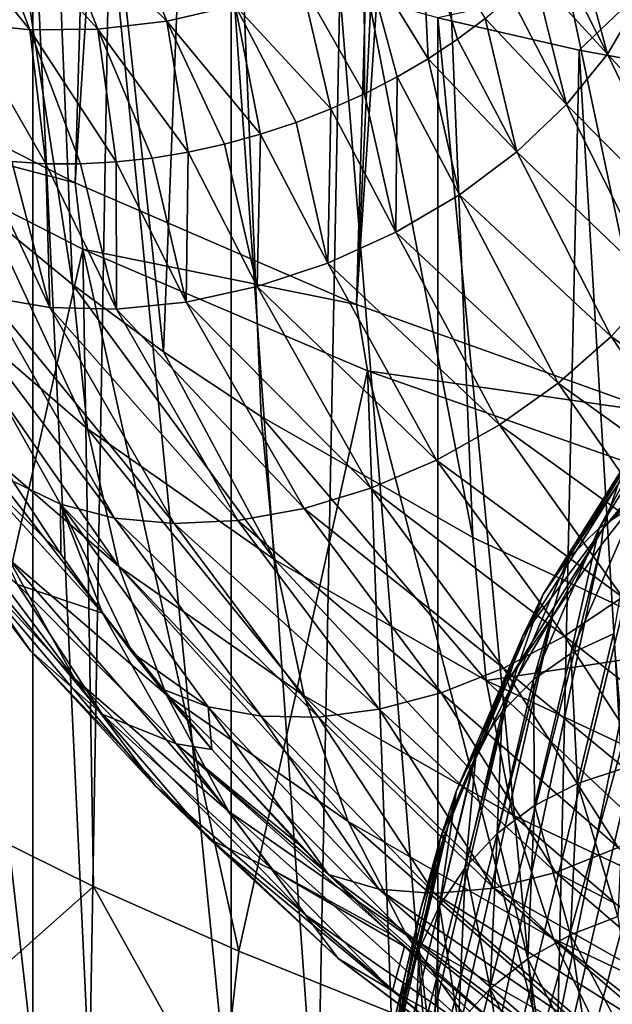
# Model space of a CAD drawing. Header units: metres. Extents: x -109 to 109, y -78 to 121.
# Tile 89 of 256: x -93.11 to -90.49, y -12.67 to -8.3. Entities that reach past the tile are written whole.
import ezdxf

# ---------------------------------------------------------------- set-up
doc = ezdxf.new("R2010")
doc.units = ezdxf.units.M
doc.layers.add('solid_508554_SW0001', color=7, linetype='CONTINUOUS')

msp = doc.modelspace()

# ---------------------------------------------------------------- linework, layer by layer
at = {"layer": 'solid_508554_SW0001'}
for points in [[(-94.014725, -8.435673, -15.007804), (-95.050056, -7.804296, -13.899724), (-92.920418, 28.52816, -33.55991)], [(-94.014725, -8.435673, -15.007804), (-92.920418, 28.52816, -33.55991), (-91.794334, 27.889454, -34.674599)], [(-92.868195, -9.023515, -16.025379), (-94.014725, -8.435673, -15.007804), (-91.794334, 27.889454, -34.674599)], [(-92.868195, -9.023515, -16.025379), (-91.794334, 27.889454, -34.674599), (-90.549721, 27.300694, -35.685944)], [(-91.619385, -9.562899, -16.945078), (-92.868195, -9.023515, -16.025379), (-90.549721, 27.300694, -35.685944)], [(-91.619385, -9.562899, -16.945078), (-90.549721, 27.300694, -35.685944), (-89.88591, 27.026291, -36.150749)], [(-91.619385, -9.562899, -16.945078), (-89.88591, 27.026291, -36.150749), (-89.196869, 26.766157, -36.586704)], [(-90.276886, -10.043761, -17.764879), (-91.619385, -9.562899, -16.945078), (-89.196869, 26.766157, -36.586704)], [(-93.825508, -3.351224, -12.116071), (-93.255333, -9.166488, -9.226461), (-92.879738, -9.474371, -9.752826)], [(-93.105927, -3.968222, -13.184742), (-93.825508, -3.351224, -12.116071), (-92.879738, -9.474371, -9.752826)], [(-93.105927, -3.968222, -13.184742), (-92.879738, -9.474371, -9.752826), (-92.475388, -9.772106, -10.263215)], [(-92.271431, -4.547854, -14.188694), (-93.105927, -3.968222, -13.184742), (-92.475388, -9.772106, -10.263215)], [(-92.271431, -4.547854, -14.188694), (-92.475388, -9.772106, -10.263215), (-92.043098, -10.059109, -10.756606)], [(-92.271431, -4.547854, -14.188694), (-92.043098, -10.059109, -10.756606), (-91.103127, -10.596127, -11.683889)], [(-91.329651, -5.084812, -15.118732), (-92.271431, -4.547854, -14.188694), (-91.103127, -10.596127, -11.683889)], [(-91.329651, -5.084812, -15.118732), (-91.103127, -10.596127, -11.683889), (-90.06501, -11.083318, -12.530586)], [(-90.289253, -5.574154, -15.966298), (-91.329651, -5.084812, -15.118732), (-90.06501, -11.083318, -12.530586)], [(-93.760323, -12.54275, 1.381635), (-93.055832, -12.892525, 1.583578), (-93.68512, -7.353293, 10.463576)], [(-93.055832, -12.892525, 1.583578), (-93.055824, -7.662567, 10.642136), (-93.68512, -7.353293, 10.463576)], [(-93.055832, -12.892525, 1.583578), (-92.803345, -13.002595, 1.647127), (-93.055824, -7.662567, 10.642136)], [(-92.803345, -13.002595, 1.647127), (-92.715034, -7.809343, 10.726877), (-93.055824, -7.662567, 10.642136)], [(-93.068367, -8.344348, 0.446553), (-93.576218, -7.713057, 0.849864), (-93.288025, -7.768706, 0.960575)], [(-93.068367, -8.344348, 0.446553), (-93.356865, -8.313989, 0.332452), (-93.576218, -7.713057, 0.849864)], [(-92.76738, -8.341406, 0.527561), (-93.288025, -7.768706, 0.960575), (-92.985191, -7.789551, 1.039737)], [(-92.76738, -8.341406, 0.527561), (-93.068367, -8.344348, 0.446553), (-93.288025, -7.768706, 0.960575)], [(-92.461189, -8.305234, 0.573509), (-92.985191, -7.789551, 1.039737), (-92.675171, -7.775078, 1.085401)], [(-92.461189, -8.305234, 0.573509), (-92.76738, -8.341406, 0.527561), (-92.985191, -7.789551, 1.039737)], [(-92.803345, -13.002595, 1.647127), (-92.175003, -13.244496, 1.78679), (-92.715034, -7.809343, 10.726877)], [(-92.175003, -13.244496, 1.78679), (-92.175003, -8.014536, 10.845346), (-92.715034, -7.809343, 10.726877)], [(-92.157257, -8.236711, 0.583281), (-92.461189, -8.305234, 0.573509), (-92.675171, -7.775078, 1.085401)], [(-91.301788, -8.472605, -0.015725), (-91.585426, -8.010012, 0.494229), (-91.331421, -7.857344, 0.39757)], [(-91.171227, -8.3857, -0.069558), (-91.301788, -8.472605, -0.015725), (-91.331421, -7.857344, 0.39757)], [(-91.048904, -8.293447, -0.133003), (-91.171227, -8.3857, -0.069558), (-91.331421, -7.857344, 0.39757)], [(-90.507088, -8.452973, -0.859583), (-90.739525, -7.991076, -0.376343), (-90.657951, -7.884055, -0.473271)], [(-90.371872, -8.222536, -1.055669), (-90.507088, -8.452973, -0.859583), (-90.657951, -7.884055, -0.473271)], [(-90.507088, -8.452973, -0.859583), (-90.832321, -8.095457, -0.286921), (-90.739525, -7.991076, -0.376343)], [(-91.794571, -13.370053, 1.85928), (-91.693336, -8.170974, 10.935665), (-92.175003, -8.014536, 10.845346)], [(-92.175003, -13.244496, 1.78679), (-91.794571, -13.370053, 1.85928), (-92.175003, -8.014536, 10.845346)], [(-91.584007, -8.628009, 0.061694), (-91.862953, -8.137499, 0.556638), (-91.585426, -8.010012, 0.494229)], [(-91.439697, -8.553559, 0.028126), (-91.584007, -8.628009, 0.061694), (-91.585426, -8.010012, 0.494229)], [(-91.301788, -8.472605, -0.015725), (-91.439697, -8.553559, 0.028126), (-91.585426, -8.010012, 0.494229)], [(-91.259293, -8.291694, 11.005363), (-90.632118, -8.433906, 11.08747), (-90.253174, -8.072936, 11.855159)], [(-90.632118, -8.433906, 11.08747), (-90.316986, -8.491515, 11.12073), (-90.253174, -8.072936, 11.855159)], [(-90.687515, -8.676072, -0.693776), (-90.935684, -8.196478, -0.205623), (-90.832321, -8.095457, -0.286921)], [(-90.507088, -8.452973, -0.859583), (-90.687515, -8.676072, -0.693776), (-90.832321, -8.095457, -0.286921)], [(-91.733719, -8.695443, 0.084748), (-92.157257, -8.236711, 0.583281), (-91.862953, -8.137499, 0.556638)], [(-91.584007, -8.628009, 0.061694), (-91.733719, -8.695443, 0.084748), (-91.862953, -8.137499, 0.556638)], [(-91.794571, -13.370053, 1.85928), (-91.2593, -13.521652, 1.946805), (-91.693336, -8.170974, 10.935665)], [(-91.2593, -13.521652, 1.946805), (-91.259293, -8.291694, 11.005363), (-91.693336, -8.170974, 10.935665)], [(-90.687515, -8.676072, -0.693776), (-91.048904, -8.293447, -0.133003), (-90.935684, -8.196478, -0.205623)], [(-92.045227, -8.807465, 0.09876), (-92.461189, -8.305234, 0.573509), (-92.157257, -8.236711, 0.583281)], [(-91.88781, -8.755399, 0.097132), (-92.045227, -8.807465, 0.09876), (-92.157257, -8.236711, 0.583281)], [(-91.733719, -8.695443, 0.084748), (-91.88781, -8.755399, 0.097132), (-92.157257, -8.236711, 0.583281)], [(-89.99884, -9.002742, -1.7561), (-90.507088, -8.452973, -0.859583), (-90.371872, -8.222536, -1.055669)], [(-91.2593, -13.521652, 1.946805), (-90.745796, -13.64084, 2.015619), (-91.259293, -8.291694, 11.005363)], [(-90.745796, -13.64084, 2.015619), (-90.632118, -8.433906, 11.08747), (-91.259293, -8.291694, 11.005363)], [(-90.908218, -8.885713, -0.562794), (-91.171227, -8.3857, -0.069558), (-91.048904, -8.293447, -0.133003)], [(-90.687515, -8.676072, -0.693776), (-90.908218, -8.885713, -0.562794), (-91.048904, -8.293447, -0.133003)], [(-92.998184, -8.938206, -0.112816), (-93.356865, -8.313989, 0.332452), (-93.068367, -8.344348, 0.446553)], [(-92.998184, -8.938206, -0.112816), (-93.148216, -8.928322, -0.182701), (-93.356865, -8.313989, 0.332452)], [(-92.686249, -8.930532, -0.001396), (-93.068367, -8.344348, 0.446553), (-92.76738, -8.341406, 0.527561)], [(-92.365669, -8.88655, 0.069779), (-92.76738, -8.341406, 0.527561), (-92.461189, -8.305234, 0.573509)], [(-92.526497, -8.913028, 0.03937), (-92.686249, -8.930532, -0.001396), (-92.76738, -8.341406, 0.527561)], [(-92.365669, -8.88655, 0.069779), (-92.526497, -8.913028, 0.03937), (-92.76738, -8.341406, 0.527561)], [(-92.20488, -8.851282, 0.089621), (-92.365669, -8.88655, 0.069779), (-92.461189, -8.305234, 0.573509)], [(-92.045227, -8.807465, 0.09876), (-92.20488, -8.851282, 0.089621), (-92.461189, -8.305234, 0.573509)], [(-92.843842, -8.938945, -0.052241), (-92.998184, -8.938206, -0.112816), (-93.068367, -8.344348, 0.446553)], [(-92.686249, -8.930532, -0.001396), (-92.843842, -8.938945, -0.052241), (-93.068367, -8.344348, 0.446553)], [(-90.908218, -8.885713, -0.562794), (-91.301788, -8.472605, -0.015725), (-91.171227, -8.3857, -0.069558)], [(-92.868195, -9.023515, -16.025379), (-93.987076, -8.728508, -14.876935), (-94.014725, -8.435673, -15.007804)], [(-91.163139, -9.076142, -0.470232), (-91.439697, -8.553559, 0.028126), (-91.301788, -8.472605, -0.015725)], [(-90.908218, -8.885713, -0.562794), (-91.163139, -9.076142, -0.470232), (-91.301788, -8.472605, -0.015725)], [(-90.745796, -13.64084, 2.015619), (-90.317009, -13.721472, 2.062172), (-90.632118, -8.433906, 11.08747)], [(-90.122757, -9.244711, -1.586607), (-90.687515, -8.676072, -0.693776), (-90.507088, -8.452973, -0.859583)], [(-90.317009, -13.721472, 2.062172), (-90.316986, -8.491515, 11.12073), (-90.632118, -8.433906, 11.08747)], [(-89.99884, -9.002742, -1.7561), (-90.122757, -9.244711, -1.586607), (-90.507088, -8.452973, -0.859583)], [(-91.445267, -9.242137, -0.418629), (-91.584007, -8.628009, 0.061694), (-91.439697, -8.553559, 0.028126)], [(-91.163139, -9.076142, -0.470232), (-91.445267, -9.242137, -0.418629), (-91.439697, -8.553559, 0.028126)], [(-91.445267, -9.242137, -0.418629), (-91.733719, -8.695443, 0.084748), (-91.584007, -8.628009, 0.061694)], [(-90.288033, -9.480949, -1.446938), (-90.908218, -8.885713, -0.562794), (-90.687515, -8.676072, -0.693776)], [(-90.122757, -9.244711, -1.586607), (-90.288033, -9.480949, -1.446938), (-90.687515, -8.676072, -0.693776)], [(-93.402252, -11.840679, -13.52919), (-93.987076, -8.728508, -14.876935), (-92.833183, -9.317163, -15.895869)], [(-92.868195, -9.023515, -16.025379), (-92.833183, -9.317163, -15.895869), (-93.987076, -8.728508, -14.876935)], [(-91.746872, -9.379141, -0.409403), (-91.88781, -8.755399, 0.097132), (-91.733719, -8.695443, 0.084748)], [(-91.445267, -9.242137, -0.418629), (-91.746872, -9.379141, -0.409403), (-91.733719, -8.695443, 0.084748)], [(-91.746872, -9.379141, -0.409403), (-92.045227, -8.807465, 0.09876), (-91.88781, -8.755399, 0.097132)], [(-92.059677, -9.483392, -0.442811), (-92.20488, -8.851282, 0.089621), (-92.045227, -8.807465, 0.09876)], [(-91.746872, -9.379141, -0.409403), (-92.059677, -9.483392, -0.442811), (-92.045227, -8.807465, 0.09876)], [(-92.059677, -9.483392, -0.442811), (-92.365669, -8.88655, 0.069779), (-92.20488, -8.851282, 0.089621)], [(-92.979309, -9.575931, -0.784037), (-93.292892, -8.909361, -0.261412), (-93.148216, -8.928322, -0.182701)], [(-92.979309, -9.575931, -0.784037), (-93.251488, -9.530538, -0.967698), (-93.292892, -8.909361, -0.261412)], [(-92.375099, -9.552028, -0.51794), (-92.526497, -8.913028, 0.03937), (-92.365669, -8.88655, 0.069779)], [(-92.059677, -9.483392, -0.442811), (-92.375099, -9.552028, -0.51794), (-92.365669, -8.88655, 0.069779)], [(-90.490433, -9.705394, -1.340677), (-91.163139, -9.076142, -0.470232), (-90.908218, -8.885713, -0.562794)], [(-90.288033, -9.480949, -1.446938), (-90.490433, -9.705394, -1.340677), (-90.908218, -8.885713, -0.562794)], [(-92.979309, -9.575931, -0.784037), (-93.148216, -8.928322, -0.182701), (-92.998184, -8.938206, -0.112816)], [(-92.684471, -9.58316, -0.632731), (-92.998184, -8.938206, -0.112816), (-92.843842, -8.938945, -0.052241)], [(-92.684471, -9.58316, -0.632731), (-92.979309, -9.575931, -0.784037), (-92.998184, -8.938206, -0.112816)], [(-92.684471, -9.58316, -0.632731), (-92.843842, -8.938945, -0.052241), (-92.686249, -8.930532, -0.001396)], [(-92.375099, -9.552028, -0.51794), (-92.686249, -8.930532, -0.001396), (-92.526497, -8.913028, 0.03937)], [(-92.375099, -9.552028, -0.51794), (-92.684471, -9.58316, -0.632731), (-92.686249, -8.930532, -0.001396)], [(-91.619385, -9.562899, -16.945078), (-92.833183, -9.317163, -15.895869), (-92.868195, -9.023515, -16.025379)], [(-90.724762, -9.912286, -1.27055), (-91.445267, -9.242137, -0.418629), (-91.163139, -9.076142, -0.470232)], [(-90.490433, -9.705394, -1.340677), (-90.724762, -9.912286, -1.27055), (-91.163139, -9.076142, -0.470232)], [(-92.812477, -10.114406, -9.332394), (-93.255333, -9.166488, -9.226461), (-93.529655, -9.494417, -8.273593)], [(-92.812477, -10.114406, -9.332394), (-92.879738, -9.474371, -9.752826), (-93.255333, -9.166488, -9.226461)], [(-90.985008, -10.096317, -1.238358), (-91.746872, -9.379141, -0.409403), (-91.445267, -9.242137, -0.418629)], [(-90.724762, -9.912286, -1.27055), (-90.985008, -10.096317, -1.238358), (-91.445267, -9.242137, -0.418629)], [(-92.786858, -12.143998, -14.055581), (-93.402252, -11.840679, -13.52919), (-92.833183, -9.317163, -15.895869)], [(-92.141235, -12.432164, -14.557874), (-92.833183, -9.317163, -15.895869), (-91.57103, -9.856836, -16.821047)], [(-91.619385, -9.562899, -16.945078), (-91.57103, -9.856836, -16.821047), (-92.833183, -9.317163, -15.895869)], [(-92.141235, -12.432164, -14.557874), (-92.786858, -12.143998, -14.055581), (-92.833183, -9.317163, -15.895869)], [(-91.264496, -10.252765, -1.244925), (-92.059677, -9.483392, -0.442811), (-91.746872, -9.379141, -0.409403)], [(-90.985008, -10.096317, -1.238358), (-91.264496, -10.252765, -1.244925), (-91.746872, -9.379141, -0.409403)], [(-92.932983, -10.448117, -2.021877), (-93.143539, -10.347252, -2.241594), (-93.493538, -9.448232, -1.178662)], [(-92.692741, -10.510704, -1.819399), (-93.493538, -9.448232, -1.178662), (-93.251488, -9.530538, -0.967698)], [(-92.692741, -10.510704, -1.819399), (-92.932983, -10.448117, -2.021877), (-93.493538, -9.448232, -1.178662)], [(-91.981972, -10.694943, -10.328806), (-92.475388, -9.772106, -10.263215), (-92.879738, -9.474371, -9.752826)], [(-91.981972, -10.694943, -10.328806), (-92.879738, -9.474371, -9.752826), (-92.812477, -10.114406, -9.332394)], [(-90.910835, -15.130909, 17.586803), (-89.424477, -9.460791, 14.190232), (-89.735695, -9.732922, 13.684412)], [(-90.910835, -15.130909, 17.586803), (-90.47818, -14.787253, 18.185682), (-89.424477, -9.460791, 14.190232)], [(-93.529655, -9.494417, -8.273593), (-93.38343, -10.112261, -7.829014), (-92.673531, -10.725029, -8.875674)], [(-92.812477, -10.114406, -9.332394), (-93.529655, -9.494417, -8.273593), (-92.673531, -10.725029, -8.875674)], [(-91.556053, -10.377616, -1.290083), (-92.375099, -9.552028, -0.51794), (-92.059677, -9.483392, -0.442811)], [(-91.264496, -10.252765, -1.244925), (-91.556053, -10.377616, -1.290083), (-92.059677, -9.483392, -0.442811)], [(-89.802597, -10.208208, -2.213573), (-90.490433, -9.705394, -1.340677), (-90.288033, -9.480949, -1.446938)], [(-92.427925, -10.535075, -1.640771), (-93.251488, -9.530538, -0.967698), (-92.979309, -9.575931, -0.784037)], [(-92.427925, -10.535075, -1.640771), (-92.692741, -10.510704, -1.819399), (-93.251488, -9.530538, -0.967698)], [(-91.852196, -10.467667, -1.372674), (-92.684471, -9.58316, -0.632731), (-92.375099, -9.552028, -0.51794)], [(-91.556053, -10.377616, -1.290083), (-91.852196, -10.467667, -1.372674), (-92.375099, -9.552028, -0.51794)], [(-90.276886, -10.043761, -17.764879), (-91.57103, -9.856836, -16.821047), (-91.619385, -9.562899, -16.945078)], [(-92.145325, -10.520605, -1.490579), (-92.979309, -9.575931, -0.784037), (-92.684471, -9.58316, -0.632731)], [(-92.145325, -10.520605, -1.490579), (-92.427925, -10.535075, -1.640771), (-92.979309, -9.575931, -0.784037)], [(-91.852196, -10.467667, -1.372674), (-92.145325, -10.520605, -1.490579), (-92.684471, -9.58316, -0.632731)], [(-91.299881, -15.488347, 16.96492), (-89.735695, -9.732922, 13.684412), (-90.025711, -10.020513, 13.167725)], [(-91.299881, -15.488347, 16.96492), (-90.910835, -15.130909, 17.586803), (-89.735695, -9.732922, 13.684412)], [(-89.986931, -10.443315, -2.128343), (-90.724762, -9.912286, -1.27055), (-90.490433, -9.705394, -1.340677)], [(-89.802597, -10.208208, -2.213573), (-89.986931, -10.443315, -2.128343), (-90.490433, -9.705394, -1.340677)], [(-91.981972, -10.694943, -10.328806), (-92.043098, -10.059109, -10.756606), (-92.475388, -9.772106, -10.263215)], [(-91.466553, -12.704358, -15.034767), (-92.141235, -12.432164, -14.557874), (-91.57103, -9.856836, -16.821047)], [(-90.766327, -12.959006, -15.483588), (-91.57103, -9.856836, -16.821047), (-90.228752, -10.329544, -17.637428)], [(-90.276886, -10.043761, -17.764879), (-90.228752, -10.329544, -17.637428), (-91.57103, -9.856836, -16.821047)], [(-90.766327, -12.959006, -15.483588), (-91.466553, -12.704358, -15.034767), (-91.57103, -9.856836, -16.821047)], [(-90.201019, -10.66267, -2.077686), (-90.985008, -10.096317, -1.238358), (-90.724762, -9.912286, -1.27055)], [(-89.986931, -10.443315, -2.128343), (-90.201019, -10.66267, -2.077686), (-90.724762, -9.912286, -1.27055)], [(-90.543312, -10.555186, 10.375643), (-90.12899, -9.899613, 11.510939), (-90.380005, -10.44771, 10.265101)], [(-90.263062, -10.027767, 11.636698), (-90.12899, -9.899613, 11.510939), (-90.543312, -10.555186, 10.375643)], [(-89.978943, -9.901207, 13.150876), (-90.525658, -10.556828, 12.015427), (-90.025711, -10.020513, 13.167725)], [(-90.459297, -10.359409, 11.889132), (-90.525658, -10.556828, 12.015427), (-89.978943, -9.901207, 13.150876)], [(-93.891533, -9.95541, -4.728405), (-93.504227, -10.470931, -4.298349), (-93.065147, -11.098538, -5.363286)], [(-93.440895, -10.602235, -5.825052), (-93.891533, -9.95541, -4.728405), (-93.065147, -11.098538, -5.363286)], [(-91.644302, -15.857886, 16.322969), (-90.025711, -10.020513, 13.167725), (-90.292648, -10.321015, 12.641563)], [(-91.644302, -15.857886, 16.322969), (-91.299881, -15.488347, 16.96492), (-90.025711, -10.020513, 13.167725)], [(-90.680473, -10.69031, 10.489346), (-90.263062, -10.027767, 11.636698), (-90.543312, -10.555186, 10.375643)], [(-90.372467, -10.182044, 11.762825), (-90.263062, -10.027767, 11.636698), (-90.680473, -10.69031, 10.489346)], [(-90.525658, -10.556828, 12.015427), (-90.292648, -10.321015, 12.641563), (-90.025711, -10.020513, 13.167725)], [(-93.745338, -10.055794, -6.282516), (-93.440895, -10.602235, -5.825052), (-92.870941, -11.222192, -6.880241)], [(-93.163139, -10.690739, -7.362657), (-93.745338, -10.055794, -6.282516), (-92.870941, -11.222192, -6.880241)], [(-91.045265, -11.230513, -11.253377), (-91.103127, -10.596127, -11.683889), (-92.043098, -10.059109, -10.756606)], [(-91.045265, -11.230513, -11.253377), (-92.043098, -10.059109, -10.756606), (-91.981972, -10.694943, -10.328806)], [(-93.38343, -10.112261, -7.829014), (-93.163139, -10.690739, -7.362657), (-92.464577, -11.292752, -8.391238)], [(-92.673531, -10.725029, -8.875674), (-93.38343, -10.112261, -7.829014), (-92.464577, -11.292752, -8.391238)], [(-92.812477, -10.114406, -9.332394), (-92.673531, -10.725029, -8.875674), (-91.851913, -11.298855, -9.860682)], [(-91.981972, -10.694943, -10.328806), (-92.812477, -10.114406, -9.332394), (-91.851913, -11.298855, -9.860682)], [(-90.439697, -10.860983, -2.062825), (-91.264496, -10.252765, -1.244925), (-90.985008, -10.096317, -1.238358)], [(-90.201019, -10.66267, -2.077686), (-90.439697, -10.860983, -2.062825), (-90.985008, -10.096317, -1.238358)], [(-92.745941, -10.931407, -2.773743), (-93.123032, -10.804695, -3.656593), (-93.396736, -10.212448, -2.654512)], [(-92.930946, -10.671063, -2.531462), (-92.745941, -10.931407, -2.773743), (-93.396736, -10.212448, -2.654512)], [(-93.143539, -10.347252, -2.241594), (-92.930946, -10.671063, -2.531462), (-93.396736, -10.212448, -2.654512)], [(-90.792519, -10.850573, 10.605108), (-90.372467, -10.182044, 11.762825), (-90.680473, -10.69031, 10.489346)], [(-90.459297, -10.359409, 11.889132), (-90.372467, -10.182044, 11.762825), (-90.792519, -10.850573, 10.605108)], [(-90.697205, -11.033466, -2.084117), (-91.556053, -10.377616, -1.290083), (-91.264496, -10.252765, -1.244925)], [(-90.439697, -10.860983, -2.062825), (-90.697205, -11.033466, -2.084117), (-91.264496, -10.252765, -1.244925)], [(-92.932983, -10.448117, -2.021877), (-92.930946, -10.671063, -2.531462), (-93.143539, -10.347252, -2.241594)], [(-91.644302, -15.857886, 16.322969), (-90.292648, -10.321015, 12.641563), (-90.534531, -10.630984, 12.107399)], [(-90.042122, -13.195526, -15.903348), (-90.766327, -12.959006, -15.483588), (-90.228752, -10.329544, -17.637428)], [(-90.525658, -10.556828, 12.015427), (-90.534531, -10.630984, 12.107399), (-90.292648, -10.321015, 12.641563)], [(-90.967331, -11.17596, -2.141049), (-91.852196, -10.467667, -1.372674), (-91.556053, -10.377616, -1.290083)], [(-90.697205, -11.033466, -2.084117), (-90.967331, -11.17596, -2.141049), (-91.556053, -10.377616, -1.290083)], [(-90.881538, -11.033051, 10.722545), (-90.525658, -10.556828, 12.015427), (-90.459297, -10.359409, 11.889132)], [(-90.881538, -11.033051, 10.722545), (-90.459297, -10.359409, 11.889132), (-90.792519, -10.850573, 10.605108)], [(-92.747208, -11.380465, -4.633795), (-93.065147, -11.098538, -5.363286), (-93.504227, -10.470931, -4.298349)], [(-93.123032, -10.804695, -3.656593), (-92.747208, -11.380465, -4.633795), (-93.504227, -10.470931, -4.298349)], [(-92.932983, -10.448117, -2.021877), (-92.612465, -11.1085, -2.943413), (-92.745941, -10.931407, -2.773743)], [(-92.277328, -11.347631, -2.884531), (-92.612465, -11.1085, -2.943413), (-92.932983, -10.448117, -2.021877)], [(-92.932983, -10.448117, -2.021877), (-92.745941, -10.931407, -2.773743), (-92.930946, -10.671063, -2.531462)], [(-92.042419, -11.389711, -2.685636), (-92.932983, -10.448117, -2.021877), (-92.692741, -10.510704, -1.819399)], [(-92.042419, -11.389711, -2.685636), (-92.277328, -11.347631, -2.884531), (-92.932983, -10.448117, -2.021877)], [(-91.243561, -11.285023, -2.232248), (-92.145325, -10.520605, -1.490579), (-91.852196, -10.467667, -1.372674)], [(-90.967331, -11.17596, -2.141049), (-91.243561, -11.285023, -2.232248), (-91.852196, -10.467667, -1.372674)], [(-90.668549, -11.11137, 9.115791), (-90.380005, -10.44771, 10.265101), (-90.479691, -11.023199, 9.028266)], [(-90.543312, -10.555186, 10.375643), (-90.380005, -10.44771, 10.265101), (-90.668549, -11.11137, 9.115791)], [(-91.787674, -11.393204, -2.507866), (-92.692741, -10.510704, -1.819399), (-92.427925, -10.535075, -1.640771)], [(-91.787674, -11.393204, -2.507866), (-92.042419, -11.389711, -2.685636), (-92.692741, -10.510704, -1.819399)], [(-91.519226, -11.358025, -2.355511), (-92.427925, -10.535075, -1.640771), (-92.145325, -10.520605, -1.490579)], [(-91.243561, -11.285023, -2.232248), (-91.519226, -11.358025, -2.355511), (-92.145325, -10.520605, -1.490579)], [(-91.519226, -11.358025, -2.355511), (-91.787674, -11.393204, -2.507866), (-92.427925, -10.535075, -1.640771)], [(-90.525658, -10.556828, 12.015427), (-90.949608, -11.234823, 10.841271), (-90.749725, -10.947152, 11.567369)], [(-90.881538, -11.033051, 10.722545), (-90.949608, -11.234823, 10.841271), (-90.525658, -10.556828, 12.015427)], [(-90.834053, -11.226999, 9.212244), (-90.543312, -10.555186, 10.375643), (-90.668549, -11.11137, 9.115791)], [(-90.680473, -10.69031, 10.489346), (-90.543312, -10.555186, 10.375643), (-90.834053, -11.226999, 9.212244)], [(-90.525658, -10.556828, 12.015427), (-90.749725, -10.947152, 11.567369), (-90.534531, -10.630984, 12.107399)], [(-93.440895, -10.602235, -5.825052), (-93.065147, -11.098538, -5.363286), (-92.510597, -11.700069, -6.387804)], [(-92.870941, -11.222192, -6.880241), (-93.440895, -10.602235, -5.825052), (-92.510597, -11.700069, -6.387804)], [(-91.045265, -11.230513, -11.253377), (-90.06501, -11.083318, -12.530586), (-91.103127, -10.596127, -11.683889)], [(-91.943153, -16.237885, 15.663817), (-90.534531, -10.630984, 12.107399), (-90.749725, -10.947152, 11.567369)], [(-91.943153, -16.237885, 15.663817), (-91.644302, -15.857886, 16.322969), (-90.534531, -10.630984, 12.107399)], [(-93.163139, -10.690739, -7.362657), (-92.870941, -11.222192, -6.880241), (-92.187675, -11.810023, -7.884986)], [(-92.464577, -11.292752, -8.391238), (-93.163139, -10.690739, -7.362657), (-92.187675, -11.810023, -7.884986)], [(-91.981972, -10.694943, -10.328806), (-91.851913, -11.298855, -9.860682), (-90.925591, -11.828333, -10.774777)], [(-91.045265, -11.230513, -11.253377), (-91.981972, -10.694943, -10.328806), (-90.925591, -11.828333, -10.774777)], [(-90.973175, -11.369178, 9.313747), (-90.680473, -10.69031, 10.489346), (-90.834053, -11.226999, 9.212244)], [(-90.792519, -10.850573, 10.605108), (-90.680473, -10.69031, 10.489346), (-90.973175, -11.369178, 9.313747)], [(-92.673531, -10.725029, -8.875674), (-92.464577, -11.292752, -8.391238), (-91.65654, -11.85657, -9.359245)], [(-91.851913, -11.298855, -9.860682), (-92.673531, -10.725029, -8.875674), (-91.65654, -11.85657, -9.359245)], [(-92.419571, -11.512334, -3.761505), (-92.747208, -11.380465, -4.633795), (-93.123032, -10.804695, -3.656593)], [(-92.419571, -11.512334, -3.761505), (-93.123032, -10.804695, -3.656593), (-92.745941, -10.931407, -2.773743)], [(-91.086937, -11.535475, 9.419065), (-90.792519, -10.850573, 10.605108), (-90.973175, -11.369178, 9.313747)], [(-90.881538, -11.033051, 10.722545), (-90.792519, -10.850573, 10.605108), (-91.086937, -11.535475, 9.419065)], [(-89.923157, -11.63639, -2.889997), (-90.697205, -11.033466, -2.084117), (-90.439697, -10.860983, -2.062825)], [(-92.745941, -10.931407, -2.773743), (-92.487946, -11.266431, -3.098147), (-92.261719, -11.537263, -3.371242)], [(-92.419571, -11.512334, -3.761505), (-92.745941, -10.931407, -2.773743), (-92.261719, -11.537263, -3.371242)], [(-92.745941, -10.931407, -2.773743), (-92.612465, -11.1085, -2.943413), (-92.487946, -11.266431, -3.098147)], [(-92.195488, -16.626699, 14.990328), (-90.749725, -10.947152, 11.567369), (-90.937401, -11.267205, 11.023189)], [(-92.195488, -16.626699, 14.990328), (-91.943153, -16.237885, 15.663817), (-90.749725, -10.947152, 11.567369)], [(-90.949608, -11.234823, 10.841271), (-90.937401, -11.267205, 11.023189), (-90.749725, -10.947152, 11.567369)], [(-91.177361, -11.723083, 9.527607), (-90.949608, -11.234823, 10.841271), (-90.881538, -11.033051, 10.722545)], [(-91.177361, -11.723083, 9.527607), (-90.881538, -11.033051, 10.722545), (-91.086937, -11.535475, 9.419065)], [(-90.185135, -11.821651, -2.946038), (-90.967331, -11.17596, -2.141049), (-90.697205, -11.033466, -2.084117)], [(-89.923157, -11.63639, -2.889997), (-90.185135, -11.821651, -2.946038), (-90.697205, -11.033466, -2.084117)], [(-90.668549, -11.11137, 9.115791), (-90.479691, -11.023199, 9.028266), (-90.639854, -11.688249, 7.876519)], [(-90.639854, -11.688249, 7.876519), (-90.479691, -11.023199, 9.028266), (-90.430099, -11.617939, 7.819938)], [(-90.010086, -11.715895, -12.097145), (-90.06501, -11.083318, -12.530586), (-91.045265, -11.230513, -11.253377)], [(-92.271568, -11.9351, -5.578225), (-92.510597, -11.700069, -6.387804), (-93.065147, -11.098538, -5.363286)], [(-92.747208, -11.380465, -4.633795), (-92.271568, -11.9351, -5.578225), (-93.065147, -11.098538, -5.363286)], [(-92.277328, -11.347631, -2.884531), (-92.487946, -11.266431, -3.098147), (-92.612465, -11.1085, -2.943413)], [(-90.834053, -11.226999, 9.212244), (-90.668549, -11.11137, 9.115791), (-90.82988, -11.78563, 7.948137)], [(-90.82988, -11.78563, 7.948137), (-90.668549, -11.11137, 9.115791), (-90.639854, -11.688249, 7.876519)], [(-90.458481, -11.97173, -3.040115), (-91.243561, -11.285023, -2.232248), (-90.967331, -11.17596, -2.141049)], [(-90.185135, -11.821651, -2.946038), (-90.458481, -11.97173, -3.040115), (-90.967331, -11.17596, -2.141049)], [(-92.870941, -11.222192, -6.880241), (-92.510597, -11.700069, -6.387804), (-91.846375, -12.270472, -7.36326)], [(-92.187675, -11.810023, -7.884986), (-92.870941, -11.222192, -6.880241), (-91.846375, -12.270472, -7.36326)], [(-92.277328, -11.347631, -2.884531), (-92.261719, -11.537263, -3.371242), (-92.487946, -11.266431, -3.098147)], [(-92.400261, -17.022709, 14.305327), (-90.937401, -11.267205, 11.023189), (-91.097481, -11.590118, 10.475227)], [(-92.400261, -17.022709, 14.305327), (-92.195488, -16.626699, 14.990328), (-90.937401, -11.267205, 11.023189)], [(-90.949608, -11.234823, 10.841271), (-91.24646, -11.929197, 9.638786), (-91.097481, -11.590118, 10.475227)], [(-91.177361, -11.723083, 9.527607), (-91.24646, -11.929197, 9.638786), (-90.949608, -11.234823, 10.841271)], [(-90.949608, -11.234823, 10.841271), (-91.097481, -11.590118, 10.475227), (-90.937401, -11.267205, 11.023189)], [(-91.045265, -11.230513, -11.253377), (-90.925591, -11.828333, -10.774777), (-89.902161, -12.308347, -11.609173)], [(-90.010086, -11.715895, -12.097145), (-91.045265, -11.230513, -11.253377), (-89.902161, -12.308347, -11.609173)], [(-90.996353, -11.90943, 8.030475), (-90.834053, -11.226999, 9.212244), (-90.82988, -11.78563, 7.948137)], [(-90.973175, -11.369178, 9.313747), (-90.834053, -11.226999, 9.212244), (-90.996353, -11.90943, 8.030475)], [(-92.464577, -11.292752, -8.391238), (-92.187675, -11.810023, -7.884986), (-91.397774, -12.360636, -8.830564)], [(-91.65654, -11.85657, -9.359245), (-92.464577, -11.292752, -8.391238), (-91.397774, -12.360636, -8.830564)], [(-91.851913, -11.298855, -9.860682), (-91.65654, -11.85657, -9.359245), (-90.74588, -12.376929, -10.25766)], [(-90.925591, -11.828333, -10.774777), (-91.851913, -11.298855, -9.860682), (-90.74588, -12.376929, -10.25766)], [(-90.735954, -12.082645, -3.169735), (-91.519226, -11.358025, -2.355511), (-91.243561, -11.285023, -2.232248)], [(-90.458481, -11.97173, -3.040115), (-90.735954, -12.082645, -3.169735), (-91.243561, -11.285023, -2.232248)], [(-92.277328, -11.347631, -2.884531), (-91.743568, -12.091621, -3.961499), (-92.261719, -11.537263, -3.371242)], [(-91.520142, -12.156619, -3.733322), (-91.743568, -12.091621, -3.961499), (-92.277328, -11.347631, -2.884531)], [(-91.520142, -12.156619, -3.733322), (-92.277328, -11.347631, -2.884531), (-92.042419, -11.389711, -2.685636)], [(-91.989777, -12.072296, -4.714733), (-92.271568, -11.9351, -5.578225), (-92.747208, -11.380465, -4.633795)], [(-91.989777, -12.072296, -4.714733), (-92.747208, -11.380465, -4.633795), (-92.419571, -11.512334, -3.761505)], [(-91.273918, -12.176332, -3.520997), (-92.042419, -11.389711, -2.685636), (-91.787674, -11.393204, -2.507866)], [(-91.273918, -12.176332, -3.520997), (-91.520142, -12.156619, -3.733322), (-92.042419, -11.389711, -2.685636)], [(-91.010193, -12.151454, -3.331459), (-91.787674, -11.393204, -2.507866), (-91.519226, -11.358025, -2.355511)], [(-91.010193, -12.151454, -3.331459), (-91.273918, -12.176332, -3.520997), (-91.787674, -11.393204, -2.507866)], [(-90.735954, -12.082645, -3.169735), (-91.010193, -12.151454, -3.331459), (-91.519226, -11.358025, -2.355511)], [(-91.136444, -12.058649, 8.119809), (-90.973175, -11.369178, 9.313747), (-90.996353, -11.90943, 8.030475)], [(-91.086937, -11.535475, 9.419065), (-90.973175, -11.369178, 9.313747), (-91.136444, -12.058649, 8.119809)], [(-92.419571, -11.512334, -3.761505), (-91.743568, -12.091621, -3.961499), (-91.461838, -12.360998, -4.263938)], [(-91.989777, -12.072296, -4.714733), (-92.419571, -11.512334, -3.761505), (-91.461838, -12.360998, -4.263938)], [(-92.419571, -11.512334, -3.761505), (-91.878304, -11.955333, -3.812408), (-91.743568, -12.091621, -3.961499)], [(-92.419571, -11.512334, -3.761505), (-92.261719, -11.537263, -3.371242), (-91.878304, -11.955333, -3.812408)], [(-92.261719, -11.537263, -3.371242), (-91.743568, -12.091621, -3.961499), (-91.878304, -11.955333, -3.812408)], [(-91.251114, -12.230934, 8.214765), (-91.086937, -11.535475, 9.419065), (-91.136444, -12.058649, 8.119809)], [(-91.177361, -11.723083, 9.527607), (-91.086937, -11.535475, 9.419065), (-91.251114, -12.230934, 8.214765)], [(-92.400261, -17.022709, 14.305327), (-91.097481, -11.590118, 10.475227), (-91.230049, -11.915595, 9.923159)], [(-91.24646, -11.929197, 9.638786), (-91.230049, -11.915595, 9.923159), (-91.097481, -11.590118, 10.475227)], [(-90.639854, -11.688249, 7.876519), (-90.430099, -11.617939, 7.819938), (-90.461006, -12.278016, 6.676762)], [(-91.700294, -12.46441, -6.482732), (-91.846375, -12.270472, -7.36326), (-92.510597, -11.700069, -6.387804)], [(-92.271568, -11.9351, -5.578225), (-91.700294, -12.46441, -6.482732), (-92.510597, -11.700069, -6.387804)], [(-90.82988, -11.78563, 7.948137), (-90.639854, -11.688249, 7.876519), (-90.670715, -12.358385, 6.715975)], [(-90.670715, -12.358385, 6.715975), (-90.639854, -11.688249, 7.876519), (-90.461006, -12.278016, 6.676762)], [(-91.342285, -12.423598, 8.314544), (-91.24646, -11.929197, 9.638786), (-91.177361, -11.723083, 9.527607)], [(-91.342285, -12.423598, 8.314544), (-91.177361, -11.723083, 9.527607), (-91.251114, -12.230934, 8.214765)], [(-90.996353, -11.90943, 8.030475), (-90.82988, -11.78563, 7.948137), (-90.86042, -12.464909, 6.771811)], [(-90.86042, -12.464909, 6.771811), (-90.82988, -11.78563, 7.948137), (-90.670715, -12.358385, 6.715975)], [(-92.187675, -11.810023, -7.884986), (-91.846375, -12.270472, -7.36326), (-91.078941, -12.804852, -8.281265)], [(-91.397774, -12.360636, -8.830564), (-92.187675, -11.810023, -7.884986), (-91.078941, -12.804852, -8.281265)], [(-90.925591, -11.828333, -10.774777), (-90.74588, -12.376929, -10.25766), (-89.740036, -12.848847, -11.07792)], [(-89.902161, -12.308347, -11.609173), (-90.925591, -11.828333, -10.774777), (-89.740036, -12.848847, -11.07792)], [(-93.336189, -12.632557, -12.998479), (-93.402252, -11.840679, -13.52919), (-92.786858, -12.143998, -14.055581)], [(-91.65654, -11.85657, -9.359245), (-91.397774, -12.360636, -8.830564), (-90.507919, -12.868939, -9.708246)], [(-90.74588, -12.376929, -10.25766), (-91.65654, -11.85657, -9.359245), (-90.507919, -12.868939, -9.708246)], [(-92.556351, -17.424309, 13.611609), (-91.230049, -11.915595, 9.923159), (-91.33474, -12.242503, 9.368387)], [(-92.556351, -17.424309, 13.611609), (-92.400261, -17.022709, 14.305327), (-91.230049, -11.915595, 9.923159)], [(-91.24646, -11.929197, 9.638786), (-91.33474, -12.242503, 9.368387), (-91.230049, -11.915595, 9.923159)], [(-91.136444, -12.058649, 8.119809), (-90.996353, -11.90943, 8.030475), (-91.026596, -12.596791, 6.840189)], [(-91.026596, -12.596791, 6.840189), (-90.996353, -11.90943, 8.030475), (-90.86042, -12.464909, 6.771811)], [(-91.459892, -12.608053, -5.629793), (-91.700294, -12.46441, -6.482732), (-92.271568, -11.9351, -5.578225)], [(-91.459892, -12.608053, -5.629793), (-92.271568, -11.9351, -5.578225), (-91.989777, -12.072296, -4.714733)], [(-91.24646, -11.929197, 9.638786), (-91.41188, -12.633955, 8.41835), (-91.33474, -12.242503, 9.368387)], [(-91.342285, -12.423598, 8.314544), (-91.41188, -12.633955, 8.41835), (-91.24646, -11.929197, 9.638786)], [(-89.707161, -12.620084, -3.865765), (-90.735954, -12.082645, -3.169735), (-90.458481, -11.97173, -3.040115)], [(-91.989777, -12.072296, -4.714733), (-91.461838, -12.360998, -4.263938), (-91.406509, -12.411601, -4.321938)], [(-91.459892, -12.608053, -5.629793), (-91.989777, -12.072296, -4.714733), (-91.406509, -12.411601, -4.321938)], [(-90.918083, -12.829185, -4.815513), (-91.461838, -12.360998, -4.263938), (-91.743568, -12.091621, -3.961499)], [(-90.702736, -12.87507, -4.585059), (-90.918083, -12.829185, -4.815513), (-91.743568, -12.091621, -3.961499)], [(-90.702736, -12.87507, -4.585059), (-91.743568, -12.091621, -3.961499), (-91.520142, -12.156619, -3.733322)], [(-91.251114, -12.230934, 8.214765), (-91.136444, -12.058649, 8.119809), (-91.16658, -12.752939, 6.917552)], [(-91.16658, -12.752939, 6.917552), (-91.136444, -12.058649, 8.119809), (-91.026596, -12.596791, 6.840189)], [(-89.964195, -12.747031, -4.004894), (-91.010193, -12.151454, -3.331459), (-90.735954, -12.082645, -3.169735)], [(-89.707161, -12.620084, -3.865765), (-89.964195, -12.747031, -4.004894), (-90.735954, -12.082645, -3.169735)], [(-93.336189, -12.632557, -12.998479), (-92.786858, -12.143998, -14.055581), (-92.22361, -13.159751, -13.915159)], [(-92.22361, -13.159751, -13.915159), (-92.786858, -12.143998, -14.055581), (-92.141235, -12.432164, -14.557874)], [(-90.468376, -12.876163, -4.369164), (-91.520142, -12.156619, -3.733322), (-91.273918, -12.176332, -3.520997)], [(-90.468376, -12.876163, -4.369164), (-90.702736, -12.87507, -4.585059), (-91.520142, -12.156619, -3.733322)], [(-90.220093, -12.833118, -4.174125), (-91.273918, -12.176332, -3.520997), (-91.010193, -12.151454, -3.331459)], [(-90.220093, -12.833118, -4.174125), (-90.468376, -12.876163, -4.369164), (-91.273918, -12.176332, -3.520997)], [(-89.964195, -12.747031, -4.004894), (-90.220093, -12.833118, -4.174125), (-91.010193, -12.151454, -3.331459)], [(-92.662621, -17.829891, 12.911962), (-91.33474, -12.242503, 9.368387), (-91.410889, -12.567727, 8.815887)], [(-92.662621, -17.829891, 12.911962), (-92.556351, -17.424309, 13.611609), (-91.33474, -12.242503, 9.368387)], [(-91.038559, -12.964472, -7.340582), (-91.078941, -12.804852, -8.281265), (-91.846375, -12.270472, -7.36326)], [(-91.700294, -12.46441, -6.482732), (-91.038559, -12.964472, -7.340582), (-91.846375, -12.270472, -7.36326)], [(-91.41188, -12.633955, 8.41835), (-91.410889, -12.567727, 8.815887), (-91.33474, -12.242503, 9.368387)], [(-91.342285, -12.423598, 8.314544), (-91.251114, -12.230934, 8.214765), (-91.281296, -12.931077, 7.002385)], [(-91.281296, -12.931077, 7.002385), (-91.251114, -12.230934, 8.214765), (-91.16658, -12.752939, 6.917552)], [(-90.670715, -12.358385, 6.715975), (-90.461006, -12.278016, 6.676762), (-90.364143, -12.937737, 5.534215)], [(-90.918083, -12.829185, -4.815513), (-91.406509, -12.411601, -4.321938), (-91.461838, -12.360998, -4.263938)], [(-91.397774, -12.360636, -8.830564), (-91.078941, -12.804852, -8.281265), (-90.214745, -13.298318, -9.133431)], [(-90.507919, -12.868939, -9.708246), (-91.397774, -12.360636, -8.830564), (-90.214745, -13.298318, -9.133431)], [(-90.86042, -12.464909, 6.771811), (-90.670715, -12.358385, 6.715975), (-90.57177, -13.027994, 5.556364)], [(-90.57177, -13.027994, 5.556364), (-90.670715, -12.358385, 6.715975), (-90.364143, -12.937737, 5.534215)], [(-90.74588, -12.376929, -10.25766), (-90.507919, -12.868939, -9.708246), (-89.525314, -13.330112, -10.509744)], [(-89.740036, -12.848847, -11.07792), (-90.74588, -12.376929, -10.25766), (-89.525314, -13.330112, -10.509744)], [(-92.22361, -13.159751, -13.915159), (-92.141235, -12.432164, -14.557874), (-91.466553, -12.704358, -15.034767)], [(-91.459892, -12.608053, -5.629793), (-91.406509, -12.411601, -4.321938), (-90.904381, -12.911113, -5.177673)], [(-91.372528, -13.128638, 7.09368), (-91.41188, -12.633955, 8.41835), (-91.342285, -12.423598, 8.314544)], [(-90.918083, -12.829185, -4.815513), (-90.904381, -12.911113, -5.177673), (-91.406509, -12.411601, -4.321938)], [(-91.372528, -13.128638, 7.09368), (-91.342285, -12.423598, 8.314544), (-91.281296, -12.931077, 7.002385)], [(-90.835236, -13.115424, -6.499512), (-91.038559, -12.964472, -7.340582), (-91.700294, -12.46441, -6.482732)], [(-90.835236, -13.115424, -6.499512), (-91.700294, -12.46441, -6.482732), (-91.459892, -12.608053, -5.629793)], [(-91.026596, -12.596791, 6.840189), (-90.86042, -12.464909, 6.771811), (-90.759277, -13.143485, 5.596725)], [(-90.759277, -13.143485, 5.596725), (-90.86042, -12.464909, 6.771811), (-90.57177, -13.027994, 5.556364)], [(-93.820847, -13.055606, 0.351999), (-93.055832, -12.892525, 1.583578), (-93.760323, -12.54275, 1.381635)], [(-92.662621, -17.829891, 12.911962), (-91.410889, -12.567727, 8.815887), (-91.458923, -12.888876, 8.272828)], [(-91.41188, -12.633955, 8.41835), (-91.458923, -12.888876, 8.272828), (-91.410889, -12.567727, 8.815887)], [(-90.835236, -13.115424, -6.499512), (-91.459892, -12.608053, -5.629793), (-90.904381, -12.911113, -5.177673)], [(-91.16658, -12.752939, 6.917552), (-91.026596, -12.596791, 6.840189), (-90.923454, -13.283267, 5.651472)], [(-90.923454, -13.283267, 5.651472), (-91.026596, -12.596791, 6.840189), (-90.759277, -13.143485, 5.596725)], [(-93.336189, -12.632557, -12.998479), (-92.22361, -13.159751, -13.915159), (-93.203384, -13.393258, -12.411199)], [(-91.41188, -12.633955, 8.41835), (-91.442047, -13.343056, 7.190431), (-91.458923, -12.888876, 8.272828)], [(-91.372528, -13.128638, 7.09368), (-91.442047, -13.343056, 7.190431), (-91.41188, -12.633955, 8.41835)]]:
    msp.add_3dface(points, dxfattribs=at)

doc.saveas('drawing.dxf')
